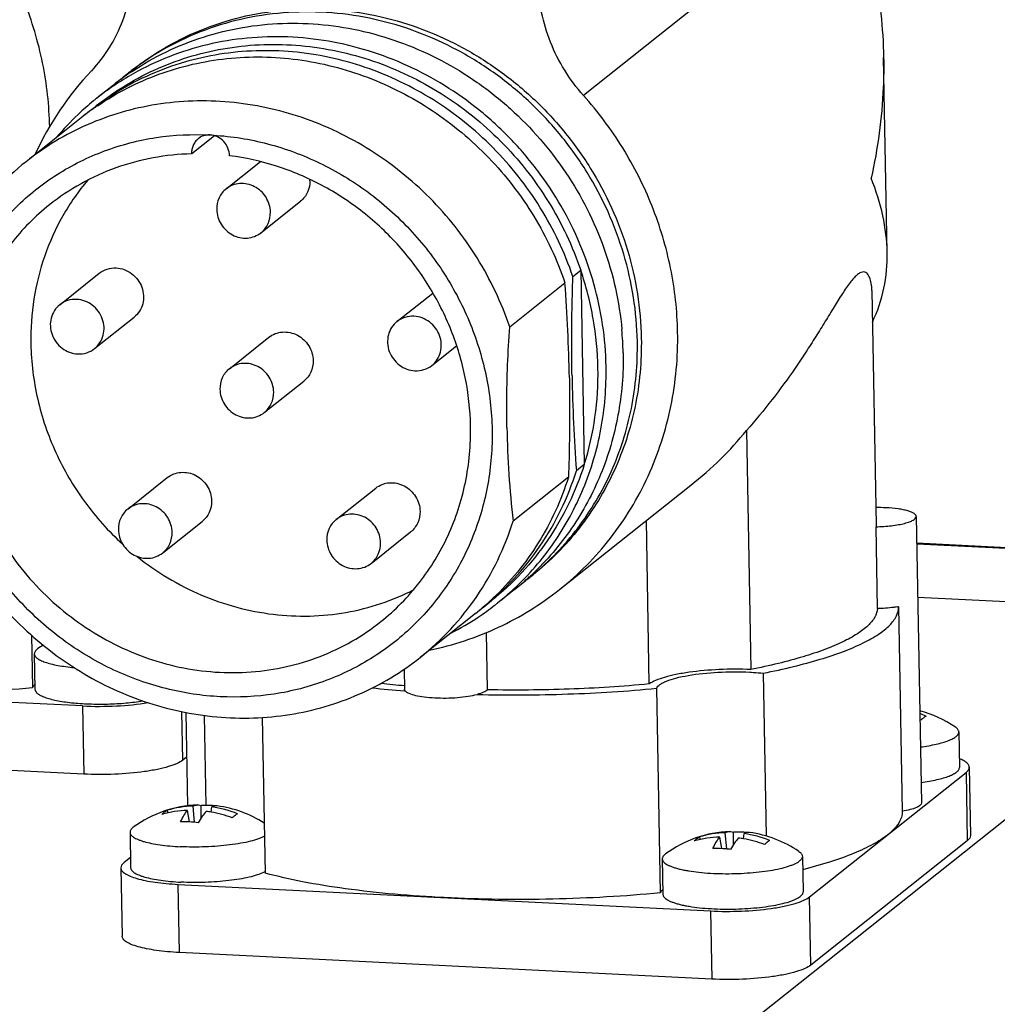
# Model space of a CAD drawing. Header units: millimetres. Extents: x 0 to 420, y 0 to 297.
# Tile 12 of 30: x 153 to 170, y 92 to 109. Entities that reach past the tile are written whole.
import ezdxf

# ---------------------------------------------------------------- set-up
doc = ezdxf.new("R2010")
doc.units = ezdxf.units.MM
doc.header["$LTSCALE"] = 23.1
doc.layers.add('COMPONENTS', color=7, linetype='CONTINUOUS')

msp = doc.modelspace()

# ---------------------------------------------------------------- linework, layer by layer
at = {"layer": 'COMPONENTS', "color": 9, "linetype": 'CONTINUOUS'}
for p, q in [((167.22168, 111.46549), (162.56835, 107.76501)), ((168.5141, 99.76529), (171.69392, 99.60622)), ((175.32929, 99.00737), (144.53127, 74.51578)), ((153.63035, 96.87047), (153.65239, 95.65376)), ((155.42108, 95.90484), (155.40543, 96.76891)), ((169.39399, 95.68277), (169.41603, 94.46606)), ((155.35961, 92.4707), (155.33757, 93.68741)), ((166.62518, 92.24669), (166.60313, 93.4634)), ((164.83445, 93.21232), (164.85649, 91.99562))]:
    msp.add_line(p, q, dxfattribs=at)
at = {"layer": 'COMPONENTS', "color": 7, "linetype": 'CONTINUOUS'}
for p, q in [((167.98727, 104.96142), (167.92428, 108.43858)), ((154.18124, 107.94935), (153.87768, 107.70796)), ((153.60919, 107.36668), (152.62253, 106.58205)), ((155.98473, 107.04513), (155.57834, 106.72196)), ((156.19269, 106.09738), (156.8038, 106.58336)), ((156.8151, 105.3147), (157.51986, 105.87514)), ((153.22425, 104.02991), (153.92901, 104.59036)), ((162.37957, 104.53122), (162.52052, 104.64331)), ((162.52052, 104.64331), (162.58327, 101.17939)), ((161.25195, 103.6345), (162.23862, 104.41913)), ((159.24148, 103.7289), (159.8824, 104.23858)), ((167.7138, 104.28181), (167.78959, 100.09785)), ((153.84667, 103.24722), (154.55143, 103.80767)), ((156.25083, 102.88749), (156.95559, 103.44794)), ((159.86389, 102.94621), (160.30611, 103.29787)), ((156.87325, 102.10481), (157.57801, 102.66525)), ((165.47569, 101.78437), (165.55294, 97.52003)), ((162.58327, 101.17939), (162.44232, 101.0673)), ((154.43845, 100.38365), (155.14321, 100.9441)), ((162.30137, 100.95521), (161.3147, 100.17058)), ((158.1573, 100.19762), (158.86206, 100.75807)), ((162.14357, 98.94944), (164.48528, 100.81164)), ((155.06087, 99.60097), (155.76563, 100.16141)), ((163.74336, 97.26316), (163.69053, 100.17963)), ((168.50529, 100.25149), (168.59786, 95.14132)), ((158.77972, 99.41493), (159.48448, 99.97538)), ((167.78959, 100.09789), (167.78865, 100.06718)), ((167.8151, 98.60714), (167.78865, 100.06718)), ((168.51384, 99.77969), (171.72772, 99.61891)), ((161.33903, 98.94847), (161.03548, 98.70707)), ((168.53138, 98.8113), (174.69501, 98.50297)), ((168.19102, 98.64119), (168.25714, 94.99107)), ((160.64251, 98.52233), (159.65584, 97.7377)), ((152.72001, 98.13274), (152.73703, 97.19313)), ((160.85683, 97.15864), (160.83829, 98.18229)), ((152.8215, 97.8826), (152.82955, 97.88875)), ((152.77081, 97.79997), (152.78227, 97.16729)), ((159.36909, 97.52853), (159.37557, 97.17035)), ((153.63035, 96.87047), (144.13347, 97.34555)), ((165.77713, 97.45511), (165.82978, 94.54883)), ((163.94113, 93.53498), (163.87501, 97.1851)), ((159.37303, 97.14114), (159.38817, 97.13997)), ((155.47313, 96.75401), (155.50327, 95.09068)), ((155.83617, 95.09628), (155.80712, 96.69991)), ((156.83826, 96.66629), (156.88859, 93.88778)), ((169.26534, 96.40648), (169.27681, 95.7738)), ((153.65239, 95.65376), (144.15551, 96.12885)), ((155.48756, 95.9577), (155.42108, 95.90484)), ((169.45178, 95.77696), (169.47382, 94.56026)), ((166.60313, 93.4634), (169.39399, 95.68277)), ((155.63021, 94.79347), (155.60221, 95.08462)), ((155.74944, 94.87514), (155.74985, 95.09553)), ((155.92584, 94.97602), (155.93759, 95.06784)), ((155.16092, 94.96378), (155.14169, 95.0092)), ((155.53878, 94.80018), (155.50365, 95.00624)), ((154.47803, 94.61691), (154.48949, 93.98422)), ((164.65779, 94.48869), (164.63857, 94.53412)), ((165.03572, 94.3247), (165.00053, 94.53116)), ((165.12709, 94.31838), (165.09909, 94.60954)), ((165.24632, 94.40006), (165.24673, 94.62045)), ((165.42272, 94.50094), (165.43447, 94.59276)), ((169.41603, 94.46606), (166.62518, 92.24669)), ((164.0256, 94.22445), (164.03364, 94.23061)), ((166.47449, 94.18711), (166.48595, 93.55442)), ((154.4862, 94.16581), (154.37231, 94.07525)), ((163.9749, 94.14183), (163.98636, 93.50914)), ((154.31452, 93.98105), (154.33656, 92.76435)), ((155.33757, 93.68741), (164.83445, 93.21232)), ((164.85649, 91.99562), (155.35961, 92.4707))]:
    msp.add_line(p, q, dxfattribs=at)
for centre, radius, start, end in [((157.82321, 104.41048), 5.5382, 136.763321, 155.424518), ((157.29978, 104.02757), 5.01055, 124.795703, 128.494514), ((156.99879, 103.78196), 5.01547, 119.393006, 124.067768), ((157.54997, 104.23383), 5.00483, 128.494953, 130.308638), ((157.55207, 104.2312), 5.00819, 127.465347, 128.495015), ((157.29962, 104.02778), 5.01028, 123.769828, 124.795706), ((156.99721, 103.7848), 5.01223, 124.07094, 128.490214), ((156.99413, 103.78881), 5.00719, 128.491184, 129.239241), ((156.99036, 103.7934), 5.00124, 131.301936, 133.421182), ((156.99165, 103.79183), 5.00327, 129.239106, 131.301111), ((156.67344, 103.51317), 4.92332, 125.520148, 126.395759), ((156.67321, 103.5135), 4.92292, 124.308637, 125.520144), ((157.0119, 103.7714), 5.03203, 133.427044, 139.833929), ((156.67315, 103.51356), 4.92284, 126.395776, 128.49134), ((156.81241, 103.6278), 4.92009, 128.491472, 129.582792), ((157.1954, 106.23352), 0.49298, 1.043059, 3.872029), ((131.86442, 102.169), 30.45743, 1.044837, 4.23676), ((157.54512, 103.06841), 5.73183, 1.045288, 5.17651), ((192.80866, 103.31707), 30.44957, 181.044425, 184.237173), ((177.8974, 102.12612), 16.69761, 180.988381, 186.725617), ((167.81263, 97.29895), 3.11092, 87.158635, 90.528318), ((158.22542, 102.86401), 5.0026, 308.494733, 311.9591), ((158.47506, 103.07088), 5.00913, 306.59736, 308.494898), ((158.23002, 102.85875), 4.99561, 311.960228, 312.200422), ((158.22612, 102.86303), 5.0014, 312.200579, 313.227869), ((158.47712, 103.06827), 5.0058, 308.495023, 309.525134), ((157.92094, 102.6238), 5.0041, 308.491328, 312.923791), ((157.5849, 102.3678), 4.91289, 310.587998, 312.344378), ((157.58641, 102.36611), 4.91063, 312.344649, 312.678326), ((157.58346, 102.36931), 4.91498, 312.678368, 313.289236), ((157.58086, 102.37254), 4.91912, 308.491403, 310.587873), ((157.91671, 102.6292), 5.01096, 303.572028, 307.744916), ((157.72004, 102.48685), 4.92196, 307.485363, 308.491469), ((157.91802, 102.62749), 5.00881, 307.745045, 308.491181), ((157.90868, 102.6425), 5.02649, 297.154872, 303.564495), ((154.04977, 96.23153), 2.05799, 123.04327, 126.364423), ((160.95926, 117.6574), 20.57749, 263.977581, 265.57893), ((161.0072, 116.51532), 19.34997, 263.920969, 265.158069), ((168.04436, 94.79327), 2.05737, 55.710666, 75.250667), ((167.94692, 94.8461), 1.98607, 68.251251, 71.744816), ((167.82439, 94.55809), 2.19744, 69.589129, 70.136931), ((155.75663, 93.04898), 2.05737, 92.075933, 126.364958), ((155.67338, 93.20624), 1.87972, 92.169998, 106.430695), ((155.81062, 93.15793), 1.93856, 87.144266, 91.796377), ((155.81153, 93.18058), 1.91589, 84.457478, 87.137694), ((155.66727, 93.12539), 1.96117, 68.215155, 82.077263), ((155.75664, 93.04898), 2.05736, 57.154, 82.274729), ((155.56334, 92.91895), 2.08878, 80.005786, 82.415535), ((155.54851, 92.84767), 2.16156, 69.570514, 79.946749), ((155.41838, 92.42866), 2.37425, 87.129036, 90.889895), ((155.41268, 92.3247), 2.47836, 83.462102, 87.117598), ((165.25351, 92.5739), 2.05737, 92.075709, 126.36495), ((165.17026, 92.73116), 1.87972, 92.169998, 106.430695), ((165.30743, 92.68918), 1.93223, 84.473106, 91.800235), ((165.16415, 92.65031), 1.96117, 68.215155, 82.077263), ((165.25351, 92.5739), 2.05737, 55.710656, 82.274723), ((165.06022, 92.44387), 2.08878, 80.005786, 82.415535), ((165.04539, 92.37258), 2.16156, 69.570514, 79.946749)]:
    msp.add_arc(centre, radius, start, end, dxfattribs=at)
for points, knots in [([(153.04475, 107.20636), (153.03742, 107.58741), (152.95149, 108.35384), (152.6181, 109.46485), (152.09174, 110.50729), (151.62353, 111.13309), (151.36426, 111.42316)], [0, 0, 0, 0, 0.2469771, 0.49653478, 0.74788229, 1, 1, 1, 1]), ([(167.22168, 111.46549), (167.45531, 111.0034), (167.79911, 110.0072), (167.91469, 108.96464), (167.92424, 108.44102)], [0, 0, 0, 0, 0.49715966, 1, 1, 1, 1]), ([(154.52311, 110.1545), (154.52638, 109.97361), (154.49986, 109.61259), (154.35978, 109.0918), (154.1245, 108.61284), (153.90855, 108.33173), (153.78847, 108.20423)], [0, 0, 0, 0, 0.25436782, 0.50548452, 0.75375507, 1, 1, 1, 1]), ([(162.56835, 107.76501), (162.32041, 108.04241), (161.92074, 108.68399), (161.7683, 109.42562), (161.76165, 109.79239)], [0, 0, 0, 0, 0.50353285, 1, 1, 1, 1]), ([(154.50521, 108.20697), (154.70265, 108.36399), (155.12262, 108.64898), (155.81072, 108.97721), (156.54424, 109.20035), (157.56551, 109.35248), (158.88484, 109.25918), (160.1364, 108.80151), (161.04663, 108.24177), (161.67435, 107.7298), (162.23065, 107.13797), (162.86093, 106.26103), (163.4207, 105.02907), (163.59059, 103.96045), (163.60019, 103.43078)], [0, 0, 0, 0, 0.05995291, 0.12008049, 0.1805423, 0.24146892, 0.36472323, 0.49034455, 0.55403666, 0.61806233, 0.68227189, 0.74650278, 0.87409817, 1, 1, 1, 1]), ([(163.52971, 103.37474), (163.52019, 103.90046), (163.3527, 104.96107), (162.80084, 106.18527), (162.17911, 107.05839), (161.63009, 107.64882), (161.01019, 108.16103), (160.1105, 108.72355), (158.87188, 109.1893), (157.56287, 109.29714), (156.54648, 109.15983), (155.81475, 108.94909), (155.1263, 108.63428), (154.70445, 108.35865), (154.50568, 108.20631)], [0, 0, 0, 0, 0.12585678, 0.25340058, 0.31760778, 0.38179991, 0.44581653, 0.50950938, 0.63516633, 0.75848241, 0.81943706, 0.87991984, 0.9400559, 1, 1, 1, 1]), ([(154.51462, 108.19272), (154.71057, 108.32374), (155.12243, 108.55883), (155.78471, 108.822), (156.48135, 108.99188), (157.44208, 109.09055), (158.67026, 108.96673), (159.83347, 108.52775), (160.68472, 108.00771), (161.47266, 107.38045), (162.30435, 106.41975), (162.98878, 105.06695), (163.20883, 104.08003), (163.25357, 103.58556)], [0, 0, 0, 0, 0.05993708, 0.1201107, 0.1806501, 0.24165697, 0.36503431, 0.49060587, 0.55420012, 0.61811245, 0.74612234, 0.87375749, 1, 1, 1, 1]), ([(162.97245, 102.93158), (162.96348, 103.4264), (162.81426, 104.42414), (162.3226, 105.58642), (161.76638, 106.42765), (161.27331, 107.00479), (160.71401, 107.5161), (159.89685, 108.09576), (158.76107, 108.61745), (157.53824, 108.83043), (156.56728, 108.80271), (155.85635, 108.68482), (155.17328, 108.47164), (154.7432, 108.26785), (154.53721, 108.15181)], [0, 0, 0, 0, 0.12548464, 0.25260266, 0.31660973, 0.38064768, 0.44457293, 0.50824916, 0.63414314, 0.75792858, 0.8191173, 0.87979768, 0.94005354, 1, 1, 1, 1]), ([(162.37957, 104.53122), (162.23379, 104.96052), (161.8409, 105.78993), (160.98997, 106.86739), (159.92267, 107.72496), (158.70006, 108.31213), (157.39198, 108.59418), (156.07381, 108.55283), (154.82388, 108.18932), (154.08282, 107.7433), (153.75015, 107.47876)], [0, 0, 0, 0, 0.12803674, 0.25655995, 0.38462171, 0.51135454, 0.63617977, 0.75894318, 0.87996828, 1, 1, 1, 1]), ([(153.8911, 107.59085), (154.22377, 107.85539), (154.96483, 108.30141), (156.21476, 108.66492), (157.53293, 108.70627), (158.84101, 108.42422), (160.06362, 107.83705), (161.13093, 106.97948), (161.98185, 105.90202), (162.37475, 105.07261), (162.52052, 104.64331)], [0, 0, 0, 0, 0.12003172, 0.24105682, 0.36382023, 0.48864546, 0.61537829, 0.74344005, 0.87196326, 1, 1, 1, 1]), ([(153.8984, 107.57989), (154.23767, 107.8114), (154.98146, 108.19224), (156.20796, 108.4728), (157.48302, 108.45203), (158.73627, 108.13197), (159.90059, 107.53157), (160.91397, 106.68361), (161.72235, 105.63462), (162.09796, 104.83334), (162.23862, 104.41913)], [0, 0, 0, 0, 0.12002452, 0.24121403, 0.36418244, 0.4891458, 0.61589178, 0.74384142, 0.87217057, 1, 1, 1, 1]), ([(167.92424, 108.44102), (167.9275, 108.26247), (167.91774, 107.53968), (167.81953, 106.81873), (167.7023, 106.28749)], [0, 0, 0, 0, 0.24713082, 1, 1, 1, 1]), ([(164.24897, 103.5413), (164.24206, 103.92291), (164.15679, 104.69057), (163.82352, 105.80342), (163.29691, 106.84771), (162.82802, 107.4745), (162.56835, 107.76501)], [0, 0, 0, 0, 0.24696666, 0.49652433, 0.74787623, 1, 1, 1, 1]), ([(161.25195, 103.6345), (161.10618, 104.0638), (160.71328, 104.89322), (159.86236, 105.97067), (158.79506, 106.82824), (157.57244, 107.41541), (156.26436, 107.69747), (154.94619, 107.65611), (153.69627, 107.2926), (152.9552, 106.84658), (152.62254, 106.58205)], [0, 0, 0, 0, 0.12803674, 0.25655995, 0.38462171, 0.51135454, 0.63617977, 0.75894318, 0.87996828, 1, 1, 1, 1]), ([(151.05794, 102.29493), (151.05204, 102.62032), (151.10261, 103.26977), (151.3675, 104.20305), (151.81114, 105.05455), (152.41694, 105.79039), (153.16102, 106.38193), (153.87201, 106.73434), (154.47628, 106.92489), (155.10307, 107.05379), (155.58736, 107.07446), (155.90811, 107.05838)], [0, 0, 0, 0, 0.12780289, 0.25388945, 0.37851751, 0.50215442, 0.62544589, 0.74908372, 0.81132555, 0.87388169, 1, 1, 1, 1]), ([(155.90811, 107.05838), (155.87014, 107.06035), (155.79343, 107.05117), (155.72504, 107.01491), (155.69576, 106.99162)], [0, 0, 0, 0, 0.50401604, 1, 1, 1, 1]), ([(156.25163, 106.68792), (156.25247, 106.73383), (156.23203, 106.82676), (156.15846, 106.9475), (156.04476, 107.03198), (155.95341, 107.05602), (155.90811, 107.05838)], [0, 0, 0, 0, 0.24941524, 0.50186736, 0.75363166, 1, 1, 1, 1]), ([(155.90811, 107.05838), (156.23305, 107.04208), (156.72197, 106.97133), (157.34963, 106.77982), (157.96402, 106.5274), (158.68807, 106.10198), (159.4505, 105.43807), (160.08104, 104.64466), (160.55549, 103.75173), (160.85582, 102.79359), (160.93256, 102.13028), (160.93853, 101.80065)], [0, 0, 0, 0, 0.12233378, 0.18420259, 0.24645178, 0.37176836, 0.49798305, 0.62450839, 0.75072115, 0.87603207, 1, 1, 1, 1]), ([(155.69576, 106.99162), (155.67615, 106.97603), (155.64044, 106.93981), (155.60216, 106.87346), (155.57984, 106.79955), (155.57505, 106.74764), (155.57646, 106.72175)], [0, 0, 0, 0, 0.24614571, 0.49368714, 0.74523185, 1, 1, 1, 1]), ([(155.57646, 106.72175), (155.11872, 106.71034), (154.20613, 106.54446), (153.39453, 106.09322), (153.04071, 105.81182)], [0, 0, 0, 0, 0.5031882, 1, 1, 1, 1]), ([(160.55398, 101.8663), (160.54873, 102.15596), (160.48406, 102.73864), (160.23147, 103.58339), (159.83198, 104.37639), (159.29922, 105.08983), (158.65184, 105.69936), (157.91179, 106.18367), (157.10514, 106.52612), (156.53681, 106.65234), (156.25163, 106.68792)], [0, 0, 0, 0, 0.12379404, 0.24888493, 0.37488097, 0.50125736, 0.62744884, 0.75291306, 0.8771933, 1, 1, 1, 1]), ([(152.62254, 106.58205), (152.23623, 106.27486), (151.5494, 105.5348), (151.11317, 104.62523), (150.96367, 104.14918)], [0, 0, 0, 0, 0.49726716, 1, 1, 1, 1]), ([(153.72542, 106.25409), (153.55789, 106.05613), (153.258, 105.62595), (152.93312, 104.90646), (152.74049, 104.13248), (152.70453, 103.59854), (152.70938, 103.33099)], [0, 0, 0, 0, 0.24632196, 0.4947157, 0.74583138, 1, 1, 1, 1]), ([(156.98354, 105.68204), (156.98187, 105.77395), (156.92527, 105.96058), (156.74803, 106.12524), (156.57347, 106.18882), (156.43654, 106.19859), (156.3047, 106.16919), (156.22688, 106.12458), (156.19259, 106.0973)], [0, 0, 0, 0, 0.25266568, 0.50749705, 0.6338447, 0.75781128, 0.87956886, 1, 1, 1, 1]), ([(157.6883, 106.24249), (157.68956, 106.17252), (157.66202, 106.03156), (157.57343, 105.91776), (157.51996, 105.87522)], [0, 0, 0, 0, 0.50600686, 1, 1, 1, 1]), ([(167.98728, 104.96115), (167.98329, 105.18147), (167.92641, 105.63533), (167.78906, 106.07049), (167.7023, 106.28749)], [0, 0, 0, 0, 0.48529586, 1, 1, 1, 1]), ([(156.19259, 106.0973), (156.13912, 106.05477), (156.05053, 105.94096), (156.02299, 105.80001), (156.02425, 105.73003)], [0, 0, 0, 0, 0.49399464, 1, 1, 1, 1]), ([(153.04071, 105.81182), (152.78575, 105.60904), (152.32067, 105.13931), (151.80566, 104.28851), (151.49506, 103.3321), (151.4347, 102.65923), (151.44081, 102.32219)], [0, 0, 0, 0, 0.24624072, 0.4941916, 0.74519212, 1, 1, 1, 1]), ([(156.02425, 105.73003), (156.02592, 105.63813), (156.08252, 105.45149), (156.25976, 105.28684), (156.43432, 105.22326), (156.57125, 105.21349), (156.70309, 105.24289), (156.78091, 105.2875), (156.8152, 105.31478)], [0, 0, 0, 0, 0.25266568, 0.50749705, 0.6338447, 0.75781128, 0.87956886, 1, 1, 1, 1]), ([(156.8152, 105.31478), (156.86867, 105.35731), (156.95726, 105.47112), (156.9848, 105.61207), (156.98354, 105.68204)], [0, 0, 0, 0, 0.49399464, 1, 1, 1, 1]), ([(167.72419, 103.72046), (167.81697, 103.91185), (167.95464, 104.32004), (167.99113, 104.74816), (167.98728, 104.96115)], [0, 0, 0, 0, 0.49961171, 1, 1, 1, 1]), ([(153.92908, 104.5904), (153.97079, 104.62356), (154.06815, 104.67516), (154.17734, 104.6884), (154.23141, 104.6857)], [0, 0, 0, 0, 0.496038, 1, 1, 1, 1]), ([(154.23141, 104.6857), (154.28079, 104.68323), (154.38026, 104.66241), (154.51401, 104.58865), (154.62242, 104.47904), (154.69554, 104.34356), (154.72667, 104.19444), (154.71257, 104.04519), (154.65418, 103.90988), (154.58862, 103.83725), (154.55136, 103.80763)], [0, 0, 0, 0, 0.12464541, 0.25162002, 0.37990663, 0.50800179, 0.63448753, 0.75848782, 0.88001083, 1, 1, 1, 1]), ([(162.82769, 102.89755), (162.82235, 103.19244), (162.76461, 103.78499), (162.61624, 104.36143), (162.52052, 104.64331)], [0, 0, 0, 0, 0.49767225, 1, 1, 1, 1]), ([(167.71379, 104.282), (167.71304, 104.32522), (167.70694, 104.4057), (167.68377, 104.5004), (167.65292, 104.56069), (167.62475, 104.59386), (167.58842, 104.61442), (167.54387, 104.61598), (167.49517, 104.59621), (167.44214, 104.55734), (167.38459, 104.49892), (167.29596, 104.39021), (167.18067, 104.21925), (167.03599, 103.98621), (166.87978, 103.72869), (166.71256, 103.45757), (166.53464, 103.17913), (166.28053, 102.79999), (165.93582, 102.32684), (165.63454, 101.96315), (165.47569, 101.78437)], [0, 0, 0, 0, 0.03294542, 0.06138549, 0.07354316, 0.08428158, 0.09413216, 0.10441681, 0.11705846, 0.13345407, 0.15427228, 0.17939185, 0.24028287, 0.31123581, 0.38850573, 0.46984491, 0.55403279, 0.64034289, 0.81771143, 1, 1, 1, 1]), ([(162.36415, 102.76205), (162.36151, 102.90794), (162.35501, 103.4977), (162.36486, 104.08759), (162.37957, 104.53122)], [0, 0, 0, 0, 0.24739689, 1, 1, 1, 1]), ([(153.22432, 104.02995), (153.18707, 104.00033), (153.1215, 103.9277), (153.06312, 103.79239), (153.04901, 103.64314), (153.08015, 103.49401), (153.15327, 103.35853), (153.26167, 103.24892), (153.39542, 103.17517), (153.4949, 103.15435), (153.54428, 103.15188)], [0, 0, 0, 0, 0.11998934, 0.24151241, 0.36551278, 0.4919986, 0.62009388, 0.74838053, 0.87535537, 1, 1, 1, 1]), ([(153.52665, 104.12525), (153.47258, 104.12795), (153.36339, 104.11471), (153.26603, 104.06311), (153.22432, 104.02995)], [0, 0, 0, 0, 0.50396409, 1, 1, 1, 1]), ([(153.8466, 103.24718), (153.88385, 103.2768), (153.94942, 103.34943), (154.00781, 103.48474), (154.02191, 103.63399), (153.99078, 103.78312), (153.91766, 103.9186), (153.80925, 104.02821), (153.6755, 104.10196), (153.57603, 104.12278), (153.52665, 104.12525)], [0, 0, 0, 0, 0.11998934, 0.24151241, 0.36551278, 0.4919986, 0.62009388, 0.74838053, 0.87535537, 1, 1, 1, 1]), ([(159.24155, 103.72894), (159.20429, 103.69932), (159.13873, 103.62669), (159.08034, 103.49138), (159.06624, 103.34213), (159.09737, 103.193), (159.17049, 103.05752), (159.2789, 102.94791), (159.41264, 102.87416), (159.51212, 102.85334), (159.5615, 102.85087)], [0, 0, 0, 0, 0.11998934, 0.24151241, 0.36551278, 0.4919986, 0.62009388, 0.74838053, 0.87535537, 1, 1, 1, 1]), ([(159.54387, 103.82424), (159.4898, 103.82694), (159.38061, 103.8137), (159.28325, 103.7621), (159.24155, 103.72894)], [0, 0, 0, 0, 0.50396409, 1, 1, 1, 1]), ([(159.86382, 102.94617), (159.90108, 102.97579), (159.96664, 103.04841), (160.02503, 103.18373), (160.03914, 103.33298), (160.008, 103.4821), (159.93488, 103.61758), (159.82648, 103.72719), (159.69273, 103.80095), (159.59325, 103.82177), (159.54387, 103.82424)], [0, 0, 0, 0, 0.11998934, 0.24151241, 0.36551278, 0.4919986, 0.62009388, 0.74838053, 0.87535537, 1, 1, 1, 1]), ([(156.9555, 103.44786), (156.98979, 103.47514), (157.06761, 103.51975), (157.19945, 103.54914), (157.33638, 103.53937), (157.51094, 103.4758), (157.68818, 103.31114), (157.74478, 103.12451), (157.74644, 103.0326)], [0, 0, 0, 0, 0.12043124, 0.24218895, 0.36615565, 0.49250343, 0.747335, 1, 1, 1, 1]), ([(161.20228, 101.83809), (161.1996, 101.9861), (161.19623, 102.58528), (161.22128, 103.18444), (161.25195, 103.6345)], [0, 0, 0, 0, 0.24707255, 1, 1, 1, 1]), ([(162.14381, 98.94964), (162.47929, 99.21645), (163.09123, 99.83454), (163.76889, 100.95401), (164.17758, 102.21246), (164.257, 103.09781), (164.24897, 103.5413)], [0, 0, 0, 0, 0.24624067, 0.49419115, 0.74519273, 1, 1, 1, 1]), ([(152.70938, 103.33099), (152.71538, 102.99946), (152.79851, 102.33193), (153.12549, 101.37488), (153.63977, 100.49654), (154.09369, 99.98861), (154.34307, 99.76022)], [0, 0, 0, 0, 0.2469229, 0.49668302, 0.74818472, 1, 1, 1, 1]), ([(161.66289, 99.20706), (161.9614, 99.45335), (162.50484, 100.01984), (163.10531, 101.03699), (163.46691, 102.17521), (163.53696, 102.97439), (163.52971, 103.37474)], [0, 0, 0, 0, 0.24622471, 0.49421495, 0.74523702, 1, 1, 1, 1]), ([(163.60019, 103.43078), (163.60758, 103.02278), (163.53451, 102.20825), (163.15851, 101.05048), (162.53506, 100.02057), (161.97209, 99.45193), (161.66344, 99.20646)], [0, 0, 0, 0, 0.25480787, 0.50580924, 0.75375951, 1, 1, 1, 1]), ([(153.54428, 103.15188), (153.59834, 103.14918), (153.70753, 103.16242), (153.80489, 103.21402), (153.8466, 103.24718)], [0, 0, 0, 0, 0.50396409, 1, 1, 1, 1]), ([(163.276, 103.17298), (163.28275, 102.80017), (163.22299, 102.05606), (162.91083, 100.98908), (162.38966, 100.02073), (161.91434, 99.46582), (161.65159, 99.21883)], [0, 0, 0, 0, 0.2545808, 0.50565856, 0.75379288, 1, 1, 1, 1]), ([(157.04168, 102.47215), (157.04002, 102.56406), (156.98342, 102.75069), (156.80618, 102.91535), (156.63161, 102.97893), (156.49469, 102.9887), (156.36285, 102.9593), (156.28503, 102.91469), (156.25074, 102.88741)], [0, 0, 0, 0, 0.25266568, 0.50749705, 0.6338447, 0.75781128, 0.87956886, 1, 1, 1, 1]), ([(157.74644, 103.0326), (157.74771, 102.96263), (157.72017, 102.82167), (157.63158, 102.70787), (157.57811, 102.66533)], [0, 0, 0, 0, 0.50600686, 1, 1, 1, 1]), ([(156.25074, 102.88741), (156.19727, 102.84488), (156.10867, 102.73107), (156.08113, 102.59012), (156.0824, 102.52014)], [0, 0, 0, 0, 0.49399464, 1, 1, 1, 1]), ([(159.5615, 102.85087), (159.61557, 102.84817), (159.72476, 102.86141), (159.82212, 102.91301), (159.86382, 102.94617)], [0, 0, 0, 0, 0.50396409, 1, 1, 1, 1]), ([(161.32886, 98.9595), (161.59448, 99.20655), (162.0752, 99.76263), (162.60268, 100.73509), (162.91864, 101.80795), (162.97924, 102.55653), (162.97245, 102.93158)], [0, 0, 0, 0, 0.24620551, 0.49432947, 0.74540226, 1, 1, 1, 1]), ([(162.58327, 101.17939), (162.66973, 101.45471), (162.79797, 102.02373), (162.83297, 102.60581), (162.82769, 102.89755)], [0, 0, 0, 0, 0.49723105, 1, 1, 1, 1]), ([(162.31679, 102.72438), (162.31943, 102.57849), (162.32592, 101.98873), (162.31608, 101.39884), (162.30137, 100.95521)], [0, 0, 0, 0, 0.24739689, 1, 1, 1, 1]), ([(156.0824, 102.52014), (156.08407, 102.42823), (156.14067, 102.2416), (156.3179, 102.07695), (156.49247, 102.01337), (156.6294, 102.0036), (156.76123, 102.033), (156.83906, 102.07761), (156.87335, 102.10488)], [0, 0, 0, 0, 0.25266568, 0.50749705, 0.6338447, 0.75781128, 0.87956886, 1, 1, 1, 1]), ([(156.87335, 102.10488), (156.92682, 102.14742), (157.01541, 102.26123), (157.04295, 102.40218), (157.04168, 102.47215)], [0, 0, 0, 0, 0.49399464, 1, 1, 1, 1]), ([(160.93853, 101.80065), (160.94442, 101.47527), (160.8939, 100.82586), (160.62896, 99.89266), (160.18541, 99.04118), (159.57971, 98.30535), (158.8355, 97.71389), (157.98184, 97.29007), (157.05225, 97.05015), (156.083, 97.00296), (155.11152, 97.14974), (154.17499, 97.48426), (153.30897, 97.9933), (152.54626, 98.65724), (151.9156, 99.45065), (151.4411, 100.34367), (151.14062, 101.30188), (151.06391, 101.96526), (151.05794, 102.29493)], [0, 0, 0, 0, 0.06251932, 0.12419916, 0.18516522, 0.24564711, 0.30595865, 0.36644168, 0.42740901, 0.48909378, 0.55161402, 0.61495842, 0.67899304, 0.74348435, 0.808135, 0.87262599, 0.93665656, 1, 1, 1, 1]), ([(151.44081, 102.32219), (151.44874, 101.88463), (151.58906, 101.00185), (152.0515, 99.98416), (152.57216, 99.25973), (153.03172, 98.77084), (153.55027, 98.34792), (154.3022, 97.88553), (155.33607, 97.5074), (156.42595, 97.43033), (157.2696, 97.55602), (157.87554, 97.74036), (158.44398, 98.01149), (158.79092, 98.24691), (158.95402, 98.37662)], [0, 0, 0, 0, 0.12590338, 0.25349769, 0.31772857, 0.38193826, 0.44596369, 0.50965564, 0.63527716, 0.75853157, 0.81945796, 0.87991948, 0.94004704, 1, 1, 1, 1]), ([(158.95402, 98.37662), (159.20899, 98.5794), (159.67408, 99.04914), (160.18909, 99.89995), (160.49973, 100.85637), (160.56008, 101.52924), (160.55398, 101.8663)], [0, 0, 0, 0, 0.24624085, 0.49419238, 0.74519133, 1, 1, 1, 1]), ([(164.48491, 100.81135), (164.66871, 100.95748), (165.01997, 101.26139), (165.33362, 101.60495), (165.47569, 101.78437)], [0, 0, 0, 0, 0.50642317, 1, 1, 1, 1]), ([(155.14312, 100.94402), (155.1774, 100.9713), (155.25523, 101.01591), (155.38707, 101.04531), (155.52399, 101.03554), (155.69856, 100.97196), (155.87579, 100.8073), (155.9324, 100.62067), (155.93406, 100.52876)], [0, 0, 0, 0, 0.12043124, 0.24218895, 0.36615565, 0.49250343, 0.747335, 1, 1, 1, 1]), ([(160.78345, 98.63443), (161.16976, 98.94162), (161.85659, 99.68168), (162.29282, 100.59124), (162.44232, 101.0673)], [0, 0, 0, 0, 0.49726716, 1, 1, 1, 1]), ([(162.58327, 101.17939), (162.43377, 100.70333), (161.99754, 99.79377), (161.31071, 99.05371), (160.92441, 98.74652)], [0, 0, 0, 0, 0.50273284, 1, 1, 1, 1]), ([(158.86197, 100.75799), (158.89625, 100.78526), (158.97408, 100.82987), (159.10592, 100.85927), (159.24284, 100.8495), (159.41741, 100.78592), (159.59464, 100.62127), (159.65124, 100.43464), (159.65291, 100.34273)], [0, 0, 0, 0, 0.12043124, 0.24218895, 0.36615565, 0.49250343, 0.747335, 1, 1, 1, 1]), ([(162.30137, 100.95521), (162.17235, 100.54439), (161.81282, 99.75547), (161.2637, 99.08384), (160.95357, 98.79169)], [0, 0, 0, 0, 0.50264826, 1, 1, 1, 1]), ([(151.02642, 100.68526), (151.1722, 100.25596), (151.56509, 99.42654), (152.41602, 98.34909), (153.48332, 97.49152), (154.70593, 96.90435), (156.01401, 96.62229), (157.33218, 96.66365), (158.58211, 97.02716), (159.32317, 97.47318), (159.65584, 97.73771)], [0, 0, 0, 0, 0.12803674, 0.25655995, 0.38462171, 0.51135454, 0.63617977, 0.75894318, 0.87996828, 1, 1, 1, 1]), ([(155.93406, 100.52876), (155.93533, 100.45879), (155.90779, 100.31784), (155.8192, 100.20403), (155.76572, 100.16149)], [0, 0, 0, 0, 0.50600686, 1, 1, 1, 1]), ([(154.43836, 100.38357), (154.38489, 100.34104), (154.29629, 100.22723), (154.26875, 100.08628), (154.27002, 100.0163)], [0, 0, 0, 0, 0.49399464, 1, 1, 1, 1]), ([(155.2293, 99.96832), (155.22764, 100.06022), (155.17103, 100.24685), (154.9938, 100.41151), (154.81923, 100.47509), (154.68231, 100.48486), (154.55047, 100.45546), (154.47264, 100.41085), (154.43836, 100.38357)], [0, 0, 0, 0, 0.25266568, 0.50749705, 0.6338447, 0.75781128, 0.87956886, 1, 1, 1, 1]), ([(159.65291, 100.34273), (159.65418, 100.27275), (159.62664, 100.1318), (159.53804, 100.01799), (159.48457, 99.97546)], [0, 0, 0, 0, 0.50600686, 1, 1, 1, 1]), ([(168.50528, 100.25147), (168.50488, 100.27349), (168.46995, 100.30623), (168.41538, 100.33184), (168.35054, 100.35371), (168.27157, 100.37209), (168.14235, 100.39365), (168.03897, 100.40243), (167.96684, 100.40604)], [0, 0, 0, 0, 0.11398114, 0.20562996, 0.32271665, 0.4637702, 0.62618094, 1, 1, 1, 1]), ([(158.1572, 100.19754), (158.10373, 100.155), (158.01514, 100.0412), (157.9876, 99.90024), (157.98887, 99.83027)], [0, 0, 0, 0, 0.49399464, 1, 1, 1, 1]), ([(158.94815, 99.78228), (158.94648, 99.87419), (158.88988, 100.06082), (158.71265, 100.22547), (158.53808, 100.28905), (158.40116, 100.29882), (158.26932, 100.26942), (158.19149, 100.22481), (158.1572, 100.19754)], [0, 0, 0, 0, 0.25266568, 0.50749705, 0.6338447, 0.75781128, 0.87956886, 1, 1, 1, 1]), ([(159.65584, 97.73771), (160.04214, 98.0449), (160.72897, 98.78496), (161.1652, 99.69453), (161.3147, 100.17058)], [0, 0, 0, 0, 0.49726716, 1, 1, 1, 1]), ([(167.78865, 100.06718), (167.88129, 100.06971), (168.01567, 100.07878), (168.18554, 100.10365), (168.29245, 100.12588), (168.38181, 100.15294), (168.4544, 100.1835), (168.50578, 100.22351), (168.50528, 100.25147)], [0, 0, 0, 0, 0.36450518, 0.52898509, 0.67415769, 0.79550819, 0.89000295, 1, 1, 1, 1]), ([(154.27002, 100.0163), (154.27169, 99.9244), (154.32829, 99.73777), (154.50552, 99.57311), (154.68009, 99.50953), (154.81701, 99.49976), (154.94885, 99.52916), (155.02668, 99.57377), (155.06097, 99.60105)], [0, 0, 0, 0, 0.25266568, 0.50749705, 0.6338447, 0.75781128, 0.87956886, 1, 1, 1, 1]), ([(155.06097, 99.60105), (155.11444, 99.64358), (155.20303, 99.75739), (155.23057, 99.89834), (155.2293, 99.96832)], [0, 0, 0, 0, 0.49399464, 1, 1, 1, 1]), ([(157.98887, 99.83027), (157.99053, 99.73836), (158.04714, 99.55173), (158.22437, 99.38707), (158.39894, 99.3235), (158.53586, 99.31373), (158.6677, 99.34312), (158.74553, 99.38773), (158.77981, 99.41501)], [0, 0, 0, 0, 0.25266568, 0.50749705, 0.6338447, 0.75781128, 0.87956886, 1, 1, 1, 1]), ([(158.77981, 99.41501), (158.83328, 99.45755), (158.92188, 99.57135), (158.94942, 99.7123), (158.94815, 99.78228)], [0, 0, 0, 0, 0.49399464, 1, 1, 1, 1]), ([(154.5999, 99.54035), (154.95031, 99.26016), (155.7242, 98.79498), (157.01733, 98.4448), (158.33471, 98.47377), (159.1637, 98.7505), (159.54202, 98.94553)], [0, 0, 0, 0, 0.25662673, 0.50904698, 0.75654851, 1, 1, 1, 1]), ([(159.81986, 97.8677), (160.24271, 97.95463), (161.06859, 98.22567), (161.80827, 98.68278), (162.14381, 98.94964)], [0, 0, 0, 0, 0.50172886, 1, 1, 1, 1]), ([(167.8151, 98.60714), (167.8109, 98.55437), (167.77047, 98.4398), (167.64001, 98.28821), (167.44386, 98.14229), (167.18227, 98.00157), (166.85736, 97.8668), (166.47228, 97.73957), (166.03142, 97.62146), (165.71792, 97.55289), (165.55294, 97.52003)], [0, 0, 0, 0, 0.06086297, 0.13467777, 0.22714426, 0.34057201, 0.47542348, 0.63113172, 0.80656681, 1, 1, 1, 1]), ([(165.77713, 97.45511), (165.95687, 97.49079), (166.29798, 97.56529), (166.77679, 97.69403), (167.19322, 97.83288), (167.54231, 97.98001), (167.82064, 98.13368), (168.02591, 98.29308), (168.15808, 98.45974), (168.19147, 98.58477), (168.19102, 98.64119)], [0, 0, 0, 0, 0.1956142, 0.37256965, 0.52903959, 0.6638506, 0.77646108, 0.86750238, 0.93976248, 1, 1, 1, 1]), ([(168.19102, 98.64119), (168.16209, 98.63639), (168.03747, 98.61849), (167.91161, 98.60977), (167.8151, 98.60714)], [0, 0, 0, 0, 0.23299808, 1, 1, 1, 1]), ([(152.8215, 97.8826), (152.8136, 97.87631), (152.79953, 97.86372), (152.78297, 97.84294), (152.77285, 97.82167), (152.77068, 97.80696), (152.77081, 97.79997)], [0, 0, 0, 0, 0.30246193, 0.56313955, 0.79087071, 1, 1, 1, 1]), ([(152.77081, 97.79997), (152.77093, 97.79324), (152.77344, 97.77918), (152.78355, 97.75902), (152.79967, 97.7395), (152.82161, 97.72056), (152.84928, 97.70217), (152.89644, 97.67701), (152.96954, 97.6483), (153.07285, 97.61866), (153.19448, 97.59278), (153.33211, 97.5712), (153.42916, 97.56039), (153.47988, 97.55569)], [0, 0, 0, 0, 0.02585295, 0.05385259, 0.08568027, 0.12243279, 0.16475205, 0.21296678, 0.32739926, 0.46538625, 0.62523344, 0.80445547, 1, 1, 1, 1]), ([(165.55294, 97.52003), (165.36528, 97.52814), (164.99695, 97.52711), (164.55048, 97.4892), (164.2264, 97.43479), (164.02681, 97.38727), (163.86743, 97.33329), (163.77802, 97.2882), (163.74336, 97.26316)], [0, 0, 0, 0, 0.30517521, 0.59764887, 0.7268043, 0.8388377, 0.93052253, 1, 1, 1, 1]), ([(163.87501, 97.1851), (163.88504, 97.21198), (163.92309, 97.24788), (163.98487, 97.28502), (164.08013, 97.32823), (164.23178, 97.37471), (164.53771, 97.43794), (164.97857, 97.48116), (165.34689, 97.48282), (165.53651, 97.47333)], [0, 0, 0, 0, 0.0499282, 0.08472698, 0.1266103, 0.23106196, 0.36018473, 0.66962879, 1, 1, 1, 1]), ([(165.53651, 97.47333), (165.55716, 97.4723), (165.63747, 97.46779), (165.71768, 97.46127), (165.77713, 97.45511)], [0, 0, 0, 0, 0.2569775, 1, 1, 1, 1]), ([(152.73703, 97.19313), (152.09847, 97.13235), (150.81308, 97.06063), (149.52582, 97.0758), (148.88191, 97.10801)], [0, 0, 0, 0, 0.49872983, 1, 1, 1, 1]), ([(152.74896, 97.21535), (152.74769, 97.21354), (152.74305, 97.20651), (152.7392, 97.19894), (152.73703, 97.19313)], [0, 0, 0, 0, 0.26320996, 1, 1, 1, 1]), ([(152.77994, 97.24818), (152.7768, 97.24554), (152.76551, 97.23557), (152.75524, 97.22434), (152.74896, 97.21535)], [0, 0, 0, 0, 0.27221597, 1, 1, 1, 1]), ([(152.78227, 97.16728), (152.78239, 97.16085), (152.78468, 97.14748), (152.79389, 97.12822), (152.80861, 97.10951), (152.83733, 97.08352), (152.88779, 97.05334), (152.96415, 97.02154), (153.05919, 96.99251), (153.17133, 96.9668), (153.2987, 96.9449), (153.43908, 96.92724), (153.58999, 96.91414), (153.80431, 96.90298), (154.07791, 96.90186), (154.39902, 96.91965), (154.60865, 96.94483), (154.70862, 96.96127)], [0, 0, 0, 0, 0.00963229, 0.01999904, 0.03168587, 0.04508684, 0.07783553, 0.11911293, 0.16885285, 0.22654568, 0.29140203, 0.36243262, 0.43849741, 0.51834258, 0.68396107, 0.84818389, 1, 1, 1, 1]), ([(159.38817, 97.13997), (159.38622, 97.14235), (159.37967, 97.15125), (159.37572, 97.16236), (159.37557, 97.17035)], [0, 0, 0, 0, 0.2778834, 1, 1, 1, 1]), ([(160.67143, 97.07578), (161.21028, 97.06252), (162.27986, 97.06827), (163.34746, 97.13489), (163.87501, 97.1851)], [0, 0, 0, 0, 0.50424327, 1, 1, 1, 1]), ([(160.85683, 97.15864), (160.84842, 97.15), (160.82609, 97.13349), (160.76507, 97.10262), (160.71093, 97.08605), (160.67143, 97.07578)], [0, 0, 0, 0, 0.17666651, 0.40230994, 1, 1, 1, 1]), ([(163.74336, 97.26316), (163.26831, 97.21817), (162.30645, 97.15723), (161.34275, 97.14897), (160.85683, 97.15864)], [0, 0, 0, 0, 0.49541296, 1, 1, 1, 1]), ([(159.38817, 97.13997), (159.3954, 97.13119), (159.41621, 97.11449), (159.4757, 97.08402), (159.58095, 97.05396), (159.73544, 97.02836), (159.91903, 97.01342), (160.11788, 97.01027), (160.31734, 97.01933), (160.5025, 97.03985), (160.61868, 97.06206), (160.67143, 97.07578)], [0, 0, 0, 0, 0.02603371, 0.06005215, 0.15268843, 0.27475477, 0.41846214, 0.57381804, 0.72977155, 0.87521789, 1, 1, 1, 1]), ([(153.63035, 96.87047), (153.83175, 96.8604), (154.22437, 96.86144), (154.61555, 96.89839), (154.80339, 96.92926)], [0, 0, 0, 0, 0.51439838, 1, 1, 1, 1]), ([(168.68283, 96.69079), (168.66769, 96.68143), (168.63589, 96.65822), (168.60641, 96.63224), (168.59075, 96.61756)], [0, 0, 0, 0, 0.45337882, 1, 1, 1, 1]), ([(169.26534, 96.40648), (169.26521, 96.41401), (169.26205, 96.42987), (169.24942, 96.45232), (169.22944, 96.47391), (169.21277, 96.4867), (169.20342, 96.49308)], [0, 0, 0, 0, 0.20479888, 0.43042845, 0.69236077, 1, 1, 1, 1]), ([(168.57987, 96.13855), (168.62947, 96.14514), (168.72425, 96.15954), (168.85836, 96.18609), (168.97653, 96.21624), (169.07655, 96.24938), (169.147, 96.28044), (169.19218, 96.30703), (169.21856, 96.32621), (169.23932, 96.34572), (169.25437, 96.36559), (169.26352, 96.38586), (169.26546, 96.39983), (169.26534, 96.40648)], [0, 0, 0, 0, 0.19567178, 0.37483104, 0.53450905, 0.67230013, 0.78658486, 0.83476743, 0.87708998, 0.9138943, 0.94582004, 0.97396834, 1, 1, 1, 1]), ([(169.45177, 95.77691), (169.45153, 95.79093), (169.44122, 95.82218), (169.40372, 95.86176), (169.34682, 95.89874), (169.30087, 95.91946), (169.27491, 95.92978)], [0, 0, 0, 0, 0.17188338, 0.38392414, 0.65745761, 1, 1, 1, 1]), ([(155.42108, 95.90484), (155.38948, 95.87971), (155.30482, 95.83468), (155.15181, 95.78125), (154.95737, 95.73417), (154.63883, 95.68043), (154.19936, 95.64399), (153.83674, 95.64454), (153.65239, 95.65376)], [0, 0, 0, 0, 0.06704121, 0.15731785, 0.26900851, 0.39869391, 0.69350586, 1, 1, 1, 1]), ([(168.59134, 95.50587), (168.64093, 95.51246), (168.73571, 95.52685), (168.86982, 95.5534), (168.98798, 95.58355), (169.088, 95.61669), (169.15845, 95.64775), (169.20364, 95.67434), (169.23002, 95.69351), (169.25078, 95.71303), (169.26582, 95.7329), (169.27498, 95.75317), (169.27692, 95.76714), (169.2768, 95.77379)], [0, 0, 0, 0, 0.19567012, 0.37482818, 0.53450553, 0.67229659, 0.78658194, 0.83476502, 0.87708821, 0.91389321, 0.94581957, 0.97396831, 1, 1, 1, 1]), ([(169.39399, 95.68277), (169.41068, 95.69605), (169.43867, 95.72254), (169.45206, 95.76045), (169.45177, 95.77691)], [0, 0, 0, 0, 0.56447336, 1, 1, 1, 1]), ([(155.60221, 95.08462), (155.61487, 95.09072), (155.64095, 95.10047), (155.66854, 95.10451), (155.68211, 95.105)], [0, 0, 0, 0, 0.50857731, 1, 1, 1, 1]), ([(155.68211, 95.105), (155.68771, 95.1052), (155.71059, 95.10502), (155.73338, 95.10068), (155.74985, 95.09553)], [0, 0, 0, 0, 0.24522569, 1, 1, 1, 1]), ([(155.99657, 95.08752), (155.99172, 95.08685), (155.97127, 95.08297), (155.95169, 95.07516), (155.93759, 95.06784)], [0, 0, 0, 0, 0.23571592, 1, 1, 1, 1]), ([(156.03319, 95.08767), (156.0302, 95.08808), (156.01803, 95.0893), (156.0057, 95.08878), (155.99657, 95.08752)], [0, 0, 0, 0, 0.2467256, 1, 1, 1, 1]), ([(168.59785, 95.14136), (168.59815, 95.12527), (168.57973, 95.09913), (168.54519, 95.07558), (168.48709, 95.04645), (168.39005, 95.01634), (168.30502, 94.99902), (168.25714, 94.99107)], [0, 0, 0, 0, 0.12458885, 0.21534335, 0.3289129, 0.62414835, 1, 1, 1, 1]), ([(155.04961, 94.93597), (155.06259, 94.95148), (155.09074, 94.97954), (155.12437, 95.00087), (155.14169, 95.0092)], [0, 0, 0, 0, 0.51271659, 1, 1, 1, 1]), ([(155.50365, 95.00624), (155.4265, 95.00363), (155.27332, 94.98943), (155.12296, 94.95677), (155.04961, 94.93597)], [0, 0, 0, 0, 0.50309885, 1, 1, 1, 1]), ([(155.38151, 94.80262), (155.39864, 94.84206), (155.43393, 94.91338), (155.47958, 94.97896), (155.50365, 95.00624)], [0, 0, 0, 0, 0.54168262, 1, 1, 1, 1]), ([(155.83903, 94.98946), (155.813, 94.96197), (155.76133, 94.89659), (155.71732, 94.8261), (155.69486, 94.78694)], [0, 0, 0, 0, 0.45620284, 1, 1, 1, 1]), ([(156.3951, 94.9465), (156.37997, 94.93713), (156.34816, 94.91392), (156.31868, 94.88794), (156.30302, 94.87327)], [0, 0, 0, 0, 0.45337882, 1, 1, 1, 1]), ([(168.25714, 94.99107), (168.25742, 94.95569), (168.24575, 94.88126), (168.19398, 94.77378), (168.1099, 94.66863), (168.03859, 94.60492), (167.99856, 94.57308)], [0, 0, 0, 0, 0.20911272, 0.43703059, 0.69770195, 1, 1, 1, 1]), ([(154.53677, 94.70569), (154.52766, 94.69898), (154.51147, 94.68559), (154.49228, 94.66329), (154.48047, 94.6404), (154.47789, 94.62444), (154.47803, 94.61691)], [0, 0, 0, 0, 0.30763639, 0.56957142, 0.79520077, 1, 1, 1, 1]), ([(154.47803, 94.61691), (154.47817, 94.60918), (154.4815, 94.59285), (154.49482, 94.56982), (154.51586, 94.54771), (154.54441, 94.5264), (154.58034, 94.50584), (154.6235, 94.48614), (154.67365, 94.46738), (154.75308, 94.44269), (154.8677, 94.41583), (155.02138, 94.39023), (155.19302, 94.37076), (155.31315, 94.36244), (155.37544, 94.35933)], [0, 0, 0, 0, 0.02390784, 0.05036695, 0.0812473, 0.11766201, 0.16017436, 0.20901862, 0.26420863, 0.32562164, 0.46609211, 0.62778514, 0.80713824, 1, 1, 1, 1]), ([(156.87681, 94.54683), (156.86077, 94.53799), (156.82538, 94.52089), (156.74283, 94.48845), (156.61896, 94.45235), (156.44886, 94.41664), (156.25527, 94.38784), (156.04448, 94.36695), (155.82335, 94.35471), (155.5991, 94.35154), (155.44947, 94.35562), (155.37544, 94.35933)], [0, 0, 0, 0, 0.03600279, 0.0771794, 0.17433238, 0.28927858, 0.41880727, 0.55905276, 0.7057149, 0.85423288, 1, 1, 1, 1]), ([(165.00053, 94.53116), (164.92338, 94.52855), (164.7702, 94.51434), (164.61983, 94.48169), (164.54649, 94.46089)], [0, 0, 0, 0, 0.50309885, 1, 1, 1, 1]), ([(164.58977, 94.5034), (164.59359, 94.50644), (164.60897, 94.51801), (164.62563, 94.52789), (164.63857, 94.53412)], [0, 0, 0, 0, 0.25345546, 1, 1, 1, 1]), ([(164.87839, 94.32754), (164.89551, 94.36698), (164.93081, 94.43829), (164.97646, 94.50387), (165.00053, 94.53116)], [0, 0, 0, 0, 0.54168262, 1, 1, 1, 1]), ([(165.09909, 94.60954), (165.11175, 94.61564), (165.13783, 94.62539), (165.16542, 94.62942), (165.17899, 94.62992)], [0, 0, 0, 0, 0.5085772, 1, 1, 1, 1]), ([(165.17899, 94.62992), (165.1846, 94.63012), (165.20747, 94.62994), (165.23026, 94.6256), (165.24673, 94.62045)], [0, 0, 0, 0, 0.24522551, 1, 1, 1, 1]), ([(165.49353, 94.61245), (165.48867, 94.61178), (165.46819, 94.60791), (165.44859, 94.60009), (165.43447, 94.59276)], [0, 0, 0, 0, 0.2357042, 1, 1, 1, 1]), ([(165.53007, 94.61259), (165.52709, 94.613), (165.51494, 94.61421), (165.50264, 94.6137), (165.49353, 94.61245)], [0, 0, 0, 0, 0.24673735, 1, 1, 1, 1]), ([(167.99856, 94.57308), (167.91798, 94.50901), (167.72251, 94.38659), (167.37789, 94.228), (166.95575, 94.07795), (166.64646, 93.9908), (166.48019, 93.94837)], [0, 0, 0, 0, 0.18702244, 0.41659954, 0.68826588, 1, 1, 1, 1]), ([(169.47381, 94.5602), (169.4741, 94.54374), (169.4607, 94.50583), (169.43272, 94.47934), (169.41603, 94.46606)], [0, 0, 0, 0, 0.43552732, 1, 1, 1, 1]), ([(164.54649, 94.46089), (164.54982, 94.46488), (164.56317, 94.4801), (164.578, 94.49404), (164.58977, 94.5034)], [0, 0, 0, 0, 0.25680347, 1, 1, 1, 1]), ([(165.33591, 94.51438), (165.30988, 94.48688), (165.25821, 94.42151), (165.2142, 94.35101), (165.19174, 94.31186)], [0, 0, 0, 0, 0.45620284, 1, 1, 1, 1]), ([(165.84848, 94.44044), (165.84455, 94.43731), (165.82792, 94.42374), (165.8119, 94.40943), (165.7999, 94.39819)], [0, 0, 0, 0, 0.2339542, 1, 1, 1, 1]), ([(165.89198, 94.47142), (165.88848, 94.46925), (165.87351, 94.4596), (165.8592, 94.44896), (165.84848, 94.44044)], [0, 0, 0, 0, 0.23105088, 1, 1, 1, 1]), ([(164.0256, 94.22445), (164.01769, 94.21817), (164.00362, 94.20558), (163.98706, 94.18479), (163.97695, 94.16352), (163.97478, 94.14881), (163.9749, 94.14183)], [0, 0, 0, 0, 0.30246193, 0.56313955, 0.79087071, 1, 1, 1, 1]), ([(165.19174, 94.31186), (165.16547, 94.31487), (165.06135, 94.32513), (164.95656, 94.32878), (164.87839, 94.32754)], [0, 0, 0, 0, 0.25271419, 1, 1, 1, 1]), ([(166.41258, 94.2737), (166.42192, 94.26733), (166.43859, 94.25453), (166.45857, 94.23294), (166.4712, 94.2105), (166.47436, 94.19463), (166.47449, 94.18711)], [0, 0, 0, 0, 0.30762306, 0.56957689, 0.79519839, 1, 1, 1, 1]), ([(166.47449, 94.18711), (166.47462, 94.18013), (166.47245, 94.16541), (166.46233, 94.14415), (166.44578, 94.12336), (166.4317, 94.11077), (166.4238, 94.10448)], [0, 0, 0, 0, 0.20912929, 0.43686045, 0.69753807, 1, 1, 1, 1]), ([(154.37231, 94.07525), (154.35561, 94.06197), (154.32763, 94.03548), (154.31423, 93.99757), (154.31452, 93.98111)], [0, 0, 0, 0, 0.56447336, 1, 1, 1, 1]), ([(163.9749, 94.14183), (163.97506, 94.13319), (163.97927, 94.11475), (163.99585, 94.08921), (164.02183, 94.06487), (164.04985, 94.04626), (164.07654, 94.03163), (164.1085, 94.01621), (164.15411, 93.99792), (164.21545, 93.97795), (164.28476, 93.95942), (164.36148, 93.94247), (164.47653, 93.92153), (164.63425, 93.90079), (164.83652, 93.88461), (165.05104, 93.87699), (165.27103, 93.8782), (165.48957, 93.88822), (165.69976, 93.9067), (165.89501, 93.93303), (166.06918, 93.96633), (166.19806, 94.00035), (166.28602, 94.03107), (166.34035, 94.05399), (166.38593, 94.07774), (166.41239, 94.09541), (166.4238, 94.10448)], [0, 0, 0, 0, 0.01013768, 0.02159021, 0.03526699, 0.05165771, 0.06095003, 0.07098733, 0.09330269, 0.11856859, 0.14668012, 0.1774812, 0.21077918, 0.28393962, 0.36410265, 0.44891538, 0.53584827, 0.62229317, 0.70565981, 0.78347271, 0.85347165, 0.91372352, 0.93972384, 0.9627946, 0.98288051, 1, 1, 1, 1]), ([(154.31452, 93.98111), (154.31484, 93.96277), (154.32767, 93.93334), (154.3576, 93.90231), (154.40461, 93.86709), (154.48619, 93.82763), (154.60819, 93.78712), (154.75866, 93.75183), (154.93391, 93.72265), (155.12959, 93.70045), (155.26657, 93.69096), (155.33757, 93.68741)], [0, 0, 0, 0, 0.04978027, 0.08068337, 0.11711845, 0.20843515, 0.32507058, 0.46565027, 0.62744887, 0.80703733, 1, 1, 1, 1]), ([(154.48949, 93.98423), (154.48963, 93.9765), (154.49296, 93.96016), (154.50628, 93.93714), (154.52732, 93.91503), (154.55587, 93.89371), (154.5918, 93.87316), (154.63496, 93.85345), (154.68511, 93.83469), (154.76453, 93.81), (154.87915, 93.78314), (155.03284, 93.75755), (155.20447, 93.73807), (155.32461, 93.72975), (155.3869, 93.72664)], [0, 0, 0, 0, 0.02390776, 0.05036639, 0.08124608, 0.11766012, 0.16017187, 0.20901564, 0.26420532, 0.32561815, 0.46608873, 0.62778244, 0.80713672, 1, 1, 1, 1]), ([(156.85895, 93.89912), (156.82231, 93.8816), (156.73738, 93.84972), (156.5941, 93.81114), (156.42514, 93.77805), (156.23556, 93.75156), (156.03098, 93.73252), (155.7465, 93.71795), (155.53051, 93.71945), (155.3869, 93.72664)], [0, 0, 0, 0, 0.08164103, 0.18176099, 0.29806407, 0.42748557, 0.56643027, 0.71095096, 1, 1, 1, 1]), ([(156.88828, 93.91415), (156.88595, 93.91287), (156.87629, 93.90764), (156.86647, 93.90271), (156.85895, 93.89912)], [0, 0, 0, 0, 0.24142361, 1, 1, 1, 1]), ([(160.08601, 93.44987), (159.49582, 93.47939), (158.64737, 93.55078), (157.58326, 93.72176), (157.10807, 93.82826), (156.88859, 93.88778)], [0, 0, 0, 0, 0.54848612, 0.78893045, 1, 1, 1, 1]), ([(163.94113, 93.53498), (163.30257, 93.47421), (162.01718, 93.40248), (160.72992, 93.41765), (160.08601, 93.44987)], [0, 0, 0, 0, 0.49873011, 1, 1, 1, 1]), ([(163.95296, 93.55707), (163.9517, 93.55527), (163.9471, 93.54828), (163.94329, 93.54075), (163.94113, 93.53498)], [0, 0, 0, 0, 0.2631154, 1, 1, 1, 1]), ([(163.98406, 93.59005), (163.98091, 93.58741), (163.96956, 93.5774), (163.95926, 93.56611), (163.95296, 93.55707)], [0, 0, 0, 0, 0.27232518, 1, 1, 1, 1]), ([(163.98636, 93.50913), (163.98652, 93.5005), (163.99074, 93.48206), (164.00732, 93.45651), (164.0333, 93.43218), (164.06132, 93.41356), (164.08801, 93.39894), (164.11998, 93.38352), (164.16559, 93.36523), (164.22693, 93.34526), (164.29623, 93.32673), (164.37296, 93.30978), (164.48801, 93.28884), (164.64573, 93.2681), (164.848, 93.25192), (165.06252, 93.2443), (165.28251, 93.24552), (165.50105, 93.25553), (165.71123, 93.27402), (165.90648, 93.30035), (166.08065, 93.33365), (166.20952, 93.36766), (166.29748, 93.39838), (166.35181, 93.4213), (166.3974, 93.44506), (166.42385, 93.46272), (166.43526, 93.4718)], [0, 0, 0, 0, 0.01013783, 0.02159084, 0.03526827, 0.05165969, 0.06095235, 0.07098999, 0.09330598, 0.11857246, 0.14668447, 0.17748594, 0.21078423, 0.28394503, 0.36410806, 0.44892051, 0.53585286, 0.62229707, 0.70566291, 0.78347498, 0.85347314, 0.91372434, 0.93972439, 0.96279492, 0.98288064, 1, 1, 1, 1]), ([(166.48595, 93.55443), (166.48608, 93.54745), (166.48391, 93.53273), (166.4738, 93.51146), (166.45724, 93.49067), (166.44317, 93.47808), (166.43526, 93.4718)], [0, 0, 0, 0, 0.20912965, 0.43685831, 0.69753493, 1, 1, 1, 1]), ([(164.83445, 93.21232), (165.01879, 93.2031), (165.38141, 93.20255), (165.82088, 93.23899), (166.13942, 93.29274), (166.33387, 93.33981), (166.48687, 93.39325), (166.57153, 93.43827), (166.60313, 93.4634)], [0, 0, 0, 0, 0.30649094, 0.60130546, 0.73099436, 0.84268582, 0.93295837, 1, 1, 1, 1]), ([(155.35961, 92.4707), (155.28861, 92.47425), (155.15163, 92.48374), (154.95594, 92.50594), (154.7807, 92.53513), (154.63023, 92.57041), (154.50822, 92.61092), (154.42665, 92.65038), (154.37964, 92.6856), (154.34971, 92.71663), (154.33688, 92.74607), (154.33656, 92.76441)], [0, 0, 0, 0, 0.19296503, 0.37255561, 0.53435461, 0.67493413, 0.79156878, 0.88288403, 0.91931821, 0.9502205, 1, 1, 1, 1]), ([(166.62518, 92.24669), (166.59358, 92.22156), (166.50891, 92.17654), (166.35591, 92.1231), (166.16146, 92.07603), (165.84292, 92.02229), (165.40345, 91.98585), (165.04083, 91.9864), (164.85649, 91.99562)], [0, 0, 0, 0, 0.06704208, 0.1573149, 0.2690064, 0.39869543, 0.69351016, 1, 1, 1, 1])]:
    msp.add_open_spline(points, degree=3, knots=knots, dxfattribs=at)

doc.saveas('drawing.dxf')
